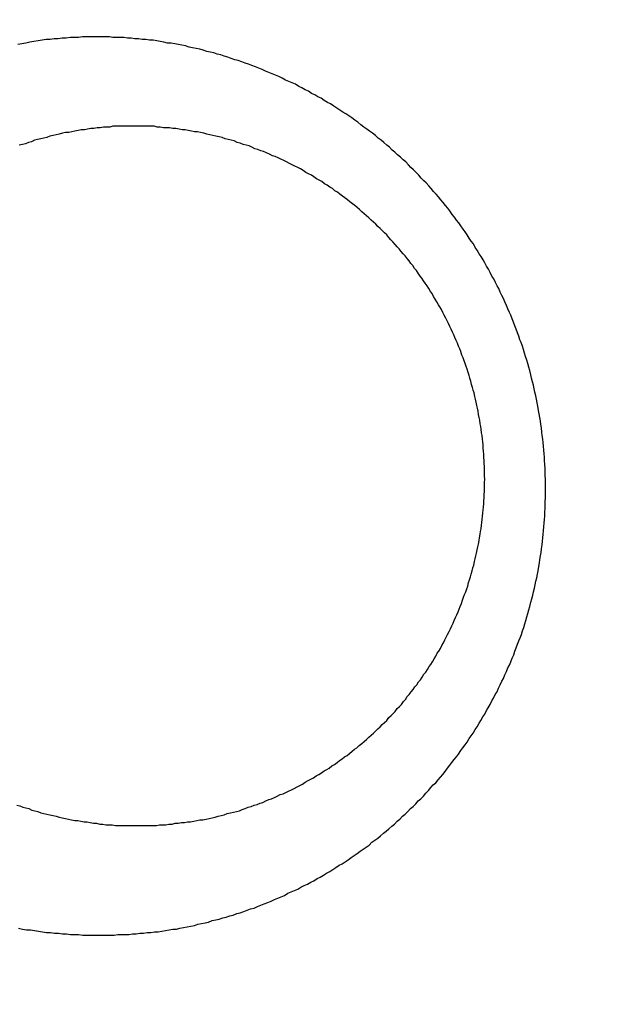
# Model space of a CAD drawing. Header units: millimetres. Extents: x -604189 to 881711, y -381903 to -7297.
# Tile 179 of 256: x -587985 to -587976, y -164960 to -164946. Entities that reach past the tile are written whole.
import ezdxf

# ---------------------------------------------------------------- set-up
doc = ezdxf.new("R2010")
doc.units = ezdxf.units.MM
doc.header["$LTSCALE"] = 100
doc.linetypes.add('0.5_0.5', pattern=[1, 0.5, -0.5])
doc.linetypes.add('ACAD_ISO04W100', pattern=[30.5, 24, -3, 0.5, -3])
doc.layers.get('Defpoints').update_dxf_attribs({"color": 30})
doc.layers.add('OPIS', color=7, linetype='Continuous')
doc.layers.add('strop osie', color=80, linetype='ACAD_ISO04W100', lineweight=5)
doc.styles.get("Standard").update_dxf_attribs({"font": 'romans.shx', "width": 0.5})
doc.dimstyles.new('1 50', dxfattribs={"dimtxt": 150, "dimasz": 80, "dimexe": 1, "dimexo": 1, "dimgap": 20, "dimtad": 1, "dimdec": 0, "dimlfac": 0.1, "dimtxsty": 'Standard', "dimblk": 'ARCHTICK', "dimcen": 200, "dimclrd": 2, "dimadec": 1, "dimazin": 0, "dimtfac": 1, "dimtdec": 0, "dimtmove": 0, "dimatfit": 3, "dimldrblk": 'ARCHTICK', "dimfxl": 120, "dimfxlon": 1, "dimtfill": 1, "dimarcsym": 0})

# ---------------------------------------------------------------- blocks, each defined once
blk = doc.blocks.new('_ArchTick')
at = {"layer": 'strop osie', "color": 0, "const_width": 0.15}
blk.add_lwpolyline([(-0.5, -0.5), (0.5, 0.5)], dxfattribs=at)
blk = doc.blocks.new('*D3294')
at = {"layer": 'Defpoints', "color": 0, "linetype": 'ByBlock', "lineweight": 5, "transparency": 16777216}
for p in [(-595783.126, -159420.303), (-593748.924, -159420.303), (-552118.935, -179940.303)]:
    blk.add_point(p, dxfattribs=at)
at = {"layer": 'OPIS', "color": 0, "linetype": 'Continuous', "lineweight": -2, "transparency": 16777216}
for p, q in [((-595723.126, -159420.303), (-595784.126, -159420.303)), ((-595723.126, -179940.303), (-595784.126, -179940.303))]:
    blk.add_line(p, q, dxfattribs=at)
at = {"layer": 'OPIS', "color": 2, "lineweight": -2, "transparency": 16777216}
blk.add_line((-595783.126, -179940.303), (-595783.126, -159420.303), dxfattribs=at)
at = {"layer": 'OPIS', "color": 2, "linetype": 'ByBlock', "lineweight": -2, "transparency": 16777216, "xscale": 80, "yscale": 80, "zscale": 80}
for p, rotation in [((-595783.126, -159420.303), 90), ((-595783.126, -179940.303), 270)]:
    blk.add_blockref('_ArchTick', p, dxfattribs=dict(at, rotation=rotation))
at = {"layer": 'OPIS', "color": 0, "linetype": 'ByBlock', "lineweight": 13, "transparency": 16777216, "insert": (-595878.126, -169680.303), "char_height": 150, "attachment_point": 5, "rotation": 90, "bg_fill": 3, "box_fill_scale": 1.1, "bg_fill_color": 256, "bg_fill_true_color": 13158600, "bg_fill_transparency": 0}
blk.add_mtext('2052', dxfattribs=at)

msp = doc.modelspace()

# ---------------------------------------------------------------- hatches: boundary and pattern name
at = {"layer": 'OPIS', "linetype": 'ByBlock', "lineweight": 15}
h = msp.add_hatch(dxfattribs=at)
h.set_pattern_fill('ANSI37', color=0, scale=80, angle=45)
h.set_pattern_definition([(90, (-306927.96, 32475.8), (-254, 0), []), (180, (-306927.96, 32475.8), (-3e-14, -254), [])])
edge = h.paths.add_edge_path()
edge.add_arc((-587934.086, -167378.931), 50, 0, 90)
edge.add_line((-587934.086, -167328.931), (-588139.086, -167328.93))
edge.add_arc((-588139.086, -167378.93), 50, 89.9996, 180)
edge.add_line((-588189.086, -167378.93), (-588189.086, -167822.93))
edge.add_arc((-588139.086, -167822.93), 50, 180, 270)
edge.add_line((-588139.086, -167872.93), (-587934.085, -167872.931))
edge.add_arc((-587934.086, -167822.931), 50, 270.0014, 360)
edge.add_line((-587884.086, -167822.931), (-587884.086, -167378.931))
edge = h.paths.add_edge_path()
edge.add_arc((-587934.086, -167378.931), 50, 0, 90)
edge.add_line((-587934.086, -167328.931), (-588139.086, -167328.93))
edge.add_arc((-588139.086, -167378.93), 50, 89.9996, 180)
edge.add_line((-588189.086, -167378.93), (-588189.086, -167822.93))
edge.add_arc((-588139.086, -167822.93), 50, 180, 270)
edge.add_line((-588139.086, -167872.93), (-587934.085, -167872.931))
edge.add_arc((-587934.086, -167822.931), 50, 270.0014, 360)
edge.add_line((-587884.086, -167822.931), (-587884.086, -167378.931))
edge = h.paths.add_edge_path()
edge.add_line((-588244.087, -167300.93), (-587769.086, -167300.93))
edge.add_line((-587769.086, -167300.93), (-587769.086, -167900.93))
edge.add_line((-587769.086, -167900.93), (-588243.789, -167900.93))
edge.add_arc((-588244.086, -167892.935), 8, 180, 272.1285, ccw=False)
edge.add_line((-588252.086, -167892.935), (-588252.086, -167308.93))
edge.add_arc((-588244.086, -167308.93), 8, 90.0036, 180, ccw=False)
h.paths.add_polyline_path([(-589864.932, -164217.829), (-589865.004, -164223.092), (-589865.079, -164228.355), (-589865.156, -164233.617), (-589865.235, -164238.88), (-589865.318, -164244.143), (-589865.402, -164249.406), (-589865.489, -164254.669), (-589865.579, -164259.931), (-589865.671, -164265.194), (-589865.766, -164270.457), (-589865.863, -164275.719), (-589865.962, -164280.982), (-589866.064, -164286.244), (-589866.169, -164291.506), (-589866.276, -164296.769), (-589866.386, -164302.031), (-589866.498, -164307.293), (-589866.613, -164312.556), (-589866.73, -164317.818), (-589866.85, -164323.08), (-589866.972, -164328.342), (-589867.097, -164333.604), (-589867.225, -164338.866), (-589867.355, -164344.127), (-589867.488, -164349.389), (-589867.623, -164354.651), (-589867.76, -164359.913), (-589867.901, -164365.174), (-589868.043, -164370.436), (-589868.189, -164375.697), (-589868.337, -164380.958), (-589868.487, -164386.22), (-589868.64, -164391.481), (-589868.795, -164396.742), (-589868.953, -164402.003), (-590219.489, -164402.003), (-590219.664, -164396.198), (-590219.835, -164390.392), (-590220.003, -164384.587), (-590220.168, -164378.781), (-590220.329, -164372.976), (-590220.488, -164367.17), (-590220.643, -164361.364), (-590220.796, -164355.558), (-590220.945, -164349.752), (-590221.092, -164343.946), (-590221.235, -164338.14), (-590221.375, -164332.334), (-590221.512, -164326.527), (-590221.646, -164320.721), (-590221.777, -164314.914), (-590221.904, -164309.108), (-590222.029, -164303.301), (-590222.151, -164297.495), (-590222.269, -164291.688), (-590222.385, -164285.881), (-590222.497, -164280.074), (-590222.606, -164274.267), (-590222.713, -164268.461), (-590222.816, -164262.653), (-590222.916, -164256.846), (-590223.014, -164251.039), (-590223.108, -164245.232), (-590223.199, -164239.425), (-590223.287, -164233.618), (-590223.372, -164227.81), (-590223.454, -164222.003), (-590223.533, -164216.196), (-590223.609, -164210.388), (-590223.682, -164204.581), (-590223.751, -164198.773), (-590223.818, -164192.966), (-590223.881, -164187.158), (-590223.941, -164181.35), (-590223.997, -164175.543), (-590224.051, -164169.735), (-590224.101, -164163.927), (-590224.147, -164158.12), (-590224.191, -164152.312), (-590224.231, -164146.504), (-590224.267, -164140.696), (-590224.301, -164134.888), (-590224.332, -164129.081), (-590224.361, -164123.273), (-590224.388, -164117.465), (-590224.413, -164111.657), (-590224.437, -164105.849), (-590224.459, -164100.041), (-590224.475, -164094.233), (-590224.48, -164088.425), (-590224.472, -164082.617), (-590224.448, -164076.809), (-590224.406, -164071.002), (-590224.347, -164065.194), (-590224.269, -164059.387), (-590224.171, -164053.58), (-590224.054, -164047.773), (-590223.917, -164041.967), (-590223.759, -164036.161), (-590223.581, -164030.356), (-590223.381, -164024.551), (-590223.159, -164018.747), (-590222.914, -164012.944), (-590222.642, -164007.143), (-590222.341, -164001.342), (-590222.009, -163995.544), (-590221.642, -163989.748), (-590221.238, -163983.954), (-590220.795, -163978.163), (-590220.304, -163972.376), (-590219.753, -163966.594), (-590219.129, -163960.82), (-590218.419, -163955.056), (-590217.605, -163949.306), (-590216.67, -163943.574), (-590215.596, -163937.865), (-590214.362, -163932.188), (-590212.941, -163926.557), (-590211.302, -163920.987), (-590209.416, -163915.495), (-590207.246, -163910.11), (-590204.744, -163904.869), (-590201.869, -163899.824), (-590198.582, -163895.036), (-590194.851, -163890.591), (-590190.671, -163886.563), (-590186.105, -163882.977), (-590181.224, -163879.833), (-590176.097, -163877.106), (-590170.784, -163874.761), (-590165.336, -163872.759), (-590159.785, -163871.064), (-590154.154, -163869.636), (-590148.468, -163868.44), (-590142.747, -163867.44), (-590137, -163866.603), (-590131.235, -163865.9), (-590125.458, -163865.297), (-590119.674, -163864.778), (-590113.884, -163864.334), (-590108.088, -163863.958), (-590102.289, -163863.646), (-590096.486, -163863.39), (-590090.681, -163863.186), (-590084.874, -163863.026), (-590079.068, -163862.906), (-590073.26, -163862.819), (-590067.453, -163862.761), (-590061.645, -163862.725), (-590055.837, -163862.707), (-590050.029, -163862.7), (-590044.221, -163862.698), (-590038.958, -163862.699), (-590033.694, -163862.704), (-590028.431, -163862.718), (-590023.167, -163862.744), (-590017.904, -163862.788), (-590012.641, -163862.852), (-590007.379, -163862.942), (-590002.117, -163863.062), (-589996.856, -163863.215), (-589991.596, -163863.407), (-589986.337, -163863.64), (-589981.081, -163863.919), (-589975.828, -163864.249), (-589970.579, -163864.634), (-589965.334, -163865.078), (-589960.096, -163865.587), (-589954.864, -163866.17), (-589949.645, -163866.847), (-589944.442, -163867.642), (-589939.263, -163868.578), (-589934.115, -163869.676), (-589929.013, -163870.965), (-589923.971, -163872.474), (-589919.009, -163874.23), (-589914.153, -163876.259), (-589909.436, -163878.591), (-589904.896, -163881.253), (-589900.585, -163884.268), (-589896.554, -163887.652), (-589892.857, -163891.394), (-589889.534, -163895.471), (-589886.574, -163899.824), (-589883.952, -163904.387), (-589881.64, -163909.114), (-589879.606, -163913.968), (-589877.817, -163918.918), (-589876.241, -163923.939), (-589874.854, -163929.016), (-589873.636, -163934.137), (-589872.564, -163939.29), (-589871.619, -163944.467), (-589870.784, -163949.663), (-589870.048, -163954.875), (-589869.397, -163960.099), (-589868.818, -163965.33), (-589868.302, -163970.568), (-589867.84, -163975.811), (-589867.421, -163981.058), (-589867.037, -163986.308), (-589866.685, -163991.559), (-589866.363, -163996.813), (-589866.067, -164002.068), (-589865.796, -164007.324), (-589865.549, -164012.582), (-589865.322, -164017.84), (-589865.116, -164023.1), (-589864.928, -164028.36), (-589864.759, -164033.621), (-589864.607, -164038.882), (-589864.472, -164044.144), (-589864.354, -164049.406), (-589864.252, -164054.668), (-589864.166, -164059.931), (-589864.096, -164065.194), (-589864.041, -164070.457), (-589864.001, -164075.72), (-589863.976, -164080.984), (-589863.964, -164086.247), (-589863.964, -164091.51), (-589863.974, -164096.774), (-589863.991, -164102.037), (-589864.012, -164107.301), (-589864.034, -164112.564), (-589864.057, -164117.828), (-589864.081, -164123.091), (-589864.107, -164128.354), (-589864.135, -164133.618), (-589864.165, -164138.881), (-589864.197, -164144.144), (-589864.232, -164149.408), (-589864.269, -164154.671), (-589864.31, -164159.934), (-589864.353, -164165.198), (-589864.399, -164170.461), (-589864.447, -164175.724), (-589864.498, -164180.987), (-589864.552, -164186.25), (-589864.609, -164191.513), (-589864.668, -164196.777), (-589864.73, -164202.04), (-589864.795, -164207.303), (-589864.862, -164212.566)])
h.paths.add_polyline_path([(-590463.924, -164407.051), (-587763.924, -164407.051), (-587763.924, -162910.783), (-590463.924, -162910.783)])
h.paths.add_polyline_path([(-590295.717, -164839.225), (-590289.91, -164839.127), (-590284.103, -164839.033), (-590278.295, -164838.942), (-590272.488, -164838.854), (-590266.681, -164838.769), (-590260.873, -164838.687), (-590255.066, -164838.608), (-590249.259, -164838.532), (-590243.451, -164838.459), (-590237.644, -164838.39), (-590231.836, -164838.323), (-590226.028, -164838.26), (-590220.221, -164838.2), (-590214.413, -164838.144), (-590208.605, -164838.09), (-590202.798, -164838.04), (-590196.99, -164837.994), (-590191.182, -164837.95), (-590185.374, -164837.91), (-590179.567, -164837.874), (-590173.759, -164837.84), (-590167.951, -164837.809), (-590162.143, -164837.78), (-590156.335, -164837.753), (-590150.527, -164837.728), (-590144.719, -164837.704), (-590138.912, -164837.682), (-590133.104, -164837.666), (-590127.296, -164837.661), (-590121.488, -164837.669), (-590115.68, -164837.693), (-590109.872, -164837.735), (-590104.065, -164837.794), (-590098.257, -164837.872), (-590092.45, -164837.97), (-590086.643, -164838.087), (-590080.837, -164838.224), (-590075.031, -164838.382), (-590069.226, -164838.56), (-590063.422, -164838.76), (-590057.618, -164838.982), (-590051.815, -164839.227), (-590046.013, -164839.499), (-590040.213, -164839.8), (-590034.415, -164840.132), (-590028.618, -164840.499), (-590022.825, -164840.903), (-590017.034, -164841.346), (-590011.246, -164841.837), (-590005.465, -164842.388), (-589999.691, -164843.012), (-589993.927, -164843.722), (-589988.176, -164844.536), (-589982.444, -164845.471), (-589976.736, -164846.545), (-589971.059, -164847.779), (-589965.428, -164849.2), (-589959.858, -164850.839), (-589954.366, -164852.725), (-589948.98, -164854.895), (-589943.739, -164857.397), (-589938.694, -164860.272), (-589933.906, -164863.559), (-589929.462, -164867.29), (-589925.433, -164871.47), (-589921.847, -164876.036), (-589918.704, -164880.917), (-589915.976, -164886.044), (-589913.631, -164891.357), (-589911.63, -164896.805), (-589909.934, -164902.356), (-589908.507, -164907.987), (-589907.31, -164913.673), (-589906.31, -164919.394), (-589905.474, -164925.141), (-589904.77, -164930.906), (-589904.168, -164936.683), (-589903.648, -164942.467), (-589903.204, -164948.257), (-589902.829, -164954.053), (-589902.516, -164959.852), (-589902.261, -164965.655), (-589902.056, -164971.46), (-589901.897, -164977.267), (-589901.776, -164983.073), (-589901.69, -164988.881), (-589901.631, -164994.688), (-589901.596, -165000.496), (-589901.577, -165006.304), (-589901.57, -165012.112), (-589901.569, -165017.92), (-589901.57, -165023.183), (-589901.575, -165028.447), (-589901.588, -165033.71), (-589901.615, -165038.974), (-589901.658, -165044.237), (-589901.723, -165049.5), (-589901.813, -165054.762), (-589901.932, -165060.024), (-589902.086, -165065.285), (-589902.277, -165070.545), (-589902.51, -165075.804), (-589902.79, -165081.06), (-589903.119, -165086.313), (-589903.504, -165091.562), (-589903.949, -165096.807), (-589904.458, -165102.045), (-589905.04, -165107.276), (-589905.717, -165112.496), (-589906.513, -165117.699), (-589907.448, -165122.878), (-589908.547, -165128.026), (-589909.836, -165133.128), (-589911.345, -165138.17), (-589913.1, -165143.132), (-589915.129, -165147.988), (-589917.461, -165152.705), (-589920.123, -165157.245), (-589923.139, -165161.556), (-589926.522, -165165.587), (-589930.265, -165169.284), (-589934.342, -165172.607), (-589938.694, -165175.567), (-589943.257, -165178.189), (-589947.985, -165180.501), (-589952.838, -165182.535), (-589957.788, -165184.324), (-589962.81, -165185.9), (-589967.887, -165187.287), (-589973.007, -165188.505), (-589978.16, -165189.577), (-589983.337, -165190.522), (-589988.534, -165191.357), (-589993.746, -165192.093), (-589998.969, -165192.744), (-590004.201, -165193.323), (-590009.439, -165193.839), (-590014.682, -165194.301), (-590019.929, -165194.72), (-590025.178, -165195.104), (-590030.43, -165195.456), (-590035.683, -165195.778), (-590040.938, -165196.074), (-590046.195, -165196.345), (-590051.452, -165196.592), (-590056.711, -165196.819), (-590061.97, -165197.025), (-590067.23, -165197.213), (-590072.491, -165197.382), (-590077.752, -165197.534), (-590083.014, -165197.669), (-590088.276, -165197.787), (-590093.539, -165197.889), (-590098.801, -165197.975), (-590104.064, -165198.045), (-590109.327, -165198.1), (-590114.591, -165198.14), (-590119.854, -165198.165), (-590125.118, -165198.177), (-590130.381, -165198.177), (-590135.644, -165198.167), (-590140.908, -165198.15), (-590146.171, -165198.129), (-590151.435, -165198.107), (-590156.698, -165198.084), (-590161.961, -165198.06), (-590167.225, -165198.034), (-590172.488, -165198.006), (-590177.752, -165197.976), (-590183.015, -165197.944), (-590188.278, -165197.909), (-590193.541, -165197.872), (-590198.805, -165197.831), (-590204.068, -165197.788), (-590209.331, -165197.742), (-590214.594, -165197.694), (-590219.858, -165197.643), (-590225.121, -165197.589), (-590230.384, -165197.532), (-590235.647, -165197.473), (-590240.91, -165197.411), (-590246.173, -165197.346), (-590251.436, -165197.279), (-590256.699, -165197.209), (-590261.962, -165197.137), (-590267.225, -165197.062), (-590272.488, -165196.985), (-590277.751, -165196.906), (-590283.014, -165196.823), (-590288.276, -165196.739), (-590293.539, -165196.652), (-590298.802, -165196.562), (-590304.064, -165196.47), (-590309.327, -165196.375), (-590314.59, -165196.278), (-590319.852, -165196.179), (-590325.115, -165196.077), (-590330.377, -165195.972), (-590335.639, -165195.865), (-590340.902, -165195.755), (-590346.164, -165195.643), (-590351.426, -165195.528), (-590356.688, -165195.411), (-590361.95, -165195.291), (-590367.212, -165195.169), (-590372.474, -165195.044), (-590377.736, -165194.916), (-590382.998, -165194.786), (-590388.26, -165194.653), (-590393.521, -165194.518), (-590398.783, -165194.381), (-590404.045, -165194.24), (-590409.306, -165194.098), (-590414.568, -165193.952), (-590419.829, -165193.804), (-590425.09, -165193.654), (-590430.351, -165193.501), (-590435.613, -165193.346), (-590440.874, -165193.188), (-590440.874, -164842.652), (-590435.068, -164842.477), (-590429.263, -164842.306), (-590423.457, -164842.138), (-590417.652, -164841.973), (-590411.846, -164841.812), (-590406.04, -164841.653), (-590400.235, -164841.498), (-590394.429, -164841.345), (-590388.623, -164841.196), (-590382.817, -164841.049), (-590377.01, -164840.906), (-590371.204, -164840.766), (-590365.398, -164840.629), (-590359.591, -164840.495), (-590353.785, -164840.364), (-590347.978, -164840.237), (-590342.172, -164840.112), (-590336.365, -164839.99), (-590330.558, -164839.872), (-590324.752, -164839.756), (-590318.945, -164839.644), (-590313.138, -164839.535), (-590307.331, -164839.428), (-590301.524, -164839.325)])
edge = h.paths.add_edge_path()
edge.add_arc((-590093.924, -162268.543), 50, 0, 90.0004)
edge.add_line((-590093.924, -162218.543), (-590298.924, -162218.545))
edge.add_arc((-590298.924, -162268.545), 50, 90.0009, 180)
edge.add_line((-590348.924, -162268.545), (-590348.924, -162712.545))
edge.add_arc((-590298.924, -162712.545), 50, 180, 270.0022)
edge.add_line((-590298.922, -162762.545), (-590093.923, -162762.543))
edge.add_arc((-590093.924, -162712.543), 50, 270.0009, 360)
edge.add_line((-590043.924, -162712.543), (-590043.924, -162268.543))
edge = h.paths.add_edge_path()
edge.add_arc((-590093.924, -161668.543), 50, 0, 90.0004)
edge.add_line((-590093.924, -161618.543), (-590298.924, -161618.545))
edge.add_arc((-590298.924, -161668.545), 50, 90.0009, 180)
edge.add_line((-590348.924, -161668.545), (-590348.924, -162112.545))
edge.add_arc((-590298.924, -162112.545), 50, 180, 270.0022)
edge.add_line((-590298.922, -162162.545), (-590093.923, -162162.543))
edge.add_arc((-590093.924, -162112.543), 50, 270.0009, 360)
edge.add_line((-590043.924, -162112.543), (-590043.924, -161668.543))
h.paths.add_polyline_path([(-590463.924, -162790.543), (-587763.924, -162790.543), (-587763.924, -161590.543), (-590463.924, -161590.543)])
edge = h.paths.add_edge_path()
edge.add_arc((-588139.086, -168270.003), 50, 89.9996, 180)
edge.add_line((-588189.086, -168270.003), (-588189.086, -168714.003))
edge.add_arc((-588139.086, -168714.003), 50, 180, 270)
edge.add_line((-588139.086, -168764.003), (-587934.085, -168764.004))
edge.add_arc((-587934.086, -168714.004), 50, 270.0014, 360)
edge.add_line((-587884.086, -168714.004), (-587884.086, -168270.004))
edge.add_arc((-587934.086, -168270.004), 50, 0, 90)
edge.add_line((-587934.086, -168220.004), (-588139.086, -168220.003))
edge = h.paths.add_edge_path()
edge.add_arc((-587934.086, -169161.078), 50, 0, 90)
edge.add_line((-587934.086, -169111.078), (-588139.086, -169111.076))
edge.add_arc((-588139.086, -169161.076), 50, 89.9996, 180)
edge.add_line((-588189.086, -169161.076), (-588189.086, -169605.076))
edge.add_arc((-588139.086, -169605.076), 50, 180, 270)
edge.add_line((-588139.086, -169655.076), (-587934.085, -169655.078))
edge.add_arc((-587934.086, -169605.078), 50, 270.0014, 360)
edge.add_line((-587884.086, -169605.078), (-587884.086, -169161.078))
edge = h.paths.add_edge_path()
edge.add_arc((-588139.086, -170052.15), 50, 89.9996, 180)
edge.add_line((-588189.086, -170052.15), (-588189.086, -170496.15))
edge.add_arc((-588139.086, -170496.15), 50, 180, 270)
edge.add_line((-588139.086, -170546.15), (-587934.085, -170546.151))
edge.add_arc((-587934.086, -170496.151), 50, 270.0014, 360)
edge.add_line((-587884.086, -170496.151), (-587884.086, -170052.151))
edge.add_arc((-587934.086, -170052.151), 50, 0, 90)
edge.add_line((-587934.086, -170002.151), (-588139.086, -170002.15))
edge = h.paths.add_edge_path()
edge.add_arc((-588139.086, -170943.223), 50, 89.9996, 180)
edge.add_line((-588189.086, -170943.223), (-588189.086, -171387.223))
edge.add_arc((-588139.086, -171387.223), 50, 180, 270)
edge.add_line((-588139.086, -171437.223), (-587934.085, -171437.224))
edge.add_arc((-587934.086, -171387.224), 50, 270.0014, 360)
edge.add_line((-587884.086, -171387.224), (-587884.086, -170943.224))
edge.add_arc((-587934.086, -170943.224), 50, 0, 90)
edge.add_line((-587934.086, -170893.224), (-588139.086, -170893.223))
h.paths.add_polyline_path([(-587763.924, -164527.291), (-590463.924, -164527.291), (-590463.924, -171970.3), (-587763.924, -171970.3)])

# ---------------------------------------------------------------- next in the draw order: dimensions: what is measured, and where the dimension line sits
at = {"layer": 'OPIS', "color": 0, "linetype": 'ByBlock', "lineweight": 13}
dim = msp.add_linear_dim(base=(-595783.126, -159420.303), p1=(-552118.935, -179940.303), p2=(-593748.924, -159420.303), angle=90, dimstyle='1 50', override={"dimtmove": 1, "dimfxl": 60, "dimarcsym": 1}, dxfattribs=at)
dim.commit()
dim.dimension.update_dxf_attribs({"geometry": '*D3294', "text_midpoint": (-595878.126, -169680.303)})

# ---------------------------------------------------------------- next in the draw order: hatches: boundary and pattern name
at = {"layer": 'OPIS', "linetype": '0.5_0.5', "lineweight": 13}
h = msp.add_hatch(dxfattribs=at)
h.set_pattern_fill('ANSI37', color=0, scale=130)
h.set_pattern_definition([(45, (-597218.54, 256668.8), (-291.85832, 291.85832), []), (135, (-597218.54, 256668.8), (-291.85832, -291.85832), [])])
edge = h.paths.add_edge_path(flags=16)
edge.add_line((-570958.916, -168985.281), (-571058.916, -168985.281))
edge.add_line((-571058.916, -168985.281), (-572598.916, -168985.281))
edge.add_line((-572598.916, -168985.281), (-572598.915, -170470.3))
edge.add_line((-572598.915, -170470.3), (-570825.763, -170470.3))
edge.add_arc((-570508.916, -170339.099), 342.937, 180, 202.49364, ccw=False)
edge.add_arc((-570508.916, -170339.099), 342.937, 90, 180, ccw=False)
edge.add_line((-570508.916, -169996.163), (-570508.916, -169764.704))
edge.add_arc((-570058.916, -168985.281), 900, 180, 240, ccw=False)
edge = h.paths.add_edge_path(flags=17)
edge.add_line((-569358.915, -170085.281), (-569358.916, -168985.281))
edge.add_line((-569358.916, -168985.281), (-569358.917, -168985.281))
edge.add_line((-569358.917, -168985.281), (-569958.916, -168985.281))
edge.add_line((-569958.916, -168985.281), (-570058.916, -168985.281))
edge.add_line((-570058.916, -168985.281), (-570058.916, -168925.281))
edge.add_line((-570058.916, -168925.281), (-569958.916, -168925.281))
edge.add_line((-569958.916, -168925.281), (-569958.916, -168865.281))
edge.add_line((-569958.916, -168865.281), (-569358.916, -168865.281))
edge.add_line((-569358.916, -168865.281), (-569358.917, -166865.281))
edge.add_line((-569358.917, -166865.281), (-574098.917, -166865.286))
edge.add_line((-574098.917, -166865.286), (-574098.914, -171970.3))
edge.add_line((-574098.914, -171970.3), (-572608.913, -171970.3))
edge.add_line((-572608.913, -171970.3), (-571504.913, -170590.3))
edge.add_line((-571504.913, -170590.3), (-572718.915, -170590.3))
edge.add_line((-572718.915, -170590.3), (-572718.916, -168865.281))
edge.add_line((-572718.916, -168865.281), (-571058.916, -168865.281))
edge.add_line((-571058.916, -168865.281), (-571058.916, -168925.281))
edge.add_line((-571058.916, -168925.281), (-570958.916, -168925.281))
edge.add_line((-570958.916, -168925.281), (-570958.916, -168985.281))
edge.add_arc((-570058.916, -168985.281), 900, 180, 240)
edge.add_line((-570508.916, -169764.704), (-570508.916, -169996.163))
edge.add_arc((-570508.916, -170339.099), 342.937, 0, 90, ccw=False)
edge.add_arc((-570508.916, -170339.099), 342.937, 208.97989, 360, ccw=False)
edge.add_line((-570808.913, -170505.253), (-570808.913, -171171.086))
edge.add_arc((-570808.913, -171220.3), 49.214, 0, 90, ccw=False)
edge.add_arc((-570808.913, -171220.3), 49.214, 270, 360, ccw=False)
edge.add_line((-570808.913, -171269.514), (-570808.913, -171970.3))
edge.add_line((-570808.913, -171970.3), (-569358.914, -171970.3))
edge.add_line((-569358.914, -171970.3), (-569358.915, -170085.281))
h.paths.add_polyline_path([(-561118.924, -159870.303), (-590334.655, -159870.303), (-590334.655, -161470.303), (-562318.924, -161470.303), (-562318.924, -172095.292), (-561118.924, -172095.291), (-561118.924, -168350.303), (-552073.919, -168350.303), (-552073.92, -167150.303), (-561118.924, -167150.303)])
h.paths.add_polyline_path([(-572856.927, -169813.68), (-569451.07, -169813.68), (-569451.07, -169408.68), (-572856.927, -169408.68)], flags=16)

# ---------------------------------------------------------------- next in the draw order: linework, layer by layer
at = {"color": 0}
for points in [[(-587983.788, -164945.878, 0), (-587983.846, -164945.878, 0), (-587983.904, -164945.878, 0), (-587983.962, -164945.878, 0), (-587984.019, -164945.888, 0), (-587984.077, -164945.888, 0), (-587984.135, -164945.888, 0), (-587984.193, -164945.898, 0), (-587984.25, -164945.898, 0), (-587984.308, -164945.908, 0), (-587984.366, -164945.908, 0), (-587984.424, -164945.918, 0), (-587984.482, -164945.918, 0), (-587984.539, -164945.928, 0), (-587984.597, -164945.938, 0), (-587984.655, -164945.948, 0), (-587984.712, -164945.958, 0), (-587984.77, -164945.968, 0), (-587984.827, -164945.978, 0), (-587984.885, -164945.988, 0)], [(-587983.613, -164958.718, 0), (-587983.56, -164958.718, 0), (-587983.508, -164958.718, 0), (-587983.456, -164958.708, 0), (-587983.403, -164958.708, 0), (-587983.351, -164958.708, 0), (-587983.298, -164958.708, 0), (-587983.246, -164958.698, 0), (-587983.194, -164958.698, 0), (-587983.141, -164958.688, 0), (-587983.089, -164958.688, 0), (-587983.037, -164958.678, 0), (-587982.985, -164958.678, 0), (-587982.933, -164958.668, 0), (-587982.88, -164958.668, 0), (-587982.829, -164958.658, 0), (-587982.777, -164958.648, 0), (-587982.725, -164958.638, 0), (-587982.673, -164958.628, 0), (-587982.621, -164958.628, 0), (-587982.57, -164958.618, 0), (-587982.518, -164958.608, 0), (-587982.467, -164958.598, 0), (-587982.416, -164958.588, 0), (-587982.364, -164958.578, 0), (-587982.313, -164958.558, 0), (-587982.262, -164958.548, 0), (-587982.211, -164958.538, 0), (-587982.16, -164958.528, 0), (-587982.11, -164958.508, 0), (-587982.059, -164958.498, 0), (-587982.009, -164958.488, 0), (-587981.958, -164958.468, 0), (-587981.908, -164958.458, 0), (-587981.858, -164958.438, 0), (-587981.808, -164958.428, 0), (-587981.758, -164958.408, 0), (-587981.709, -164958.398, 0), (-587981.659, -164958.378, 0), (-587981.61, -164958.358, 0), (-587981.56, -164958.338, 0), (-587981.511, -164958.328, 0), (-587981.462, -164958.308, 0), (-587981.413, -164958.288, 0), (-587981.365, -164958.268, 0), (-587981.316, -164958.248, 0), (-587981.268, -164958.228, 0), (-587981.22, -164958.208, 0), (-587981.172, -164958.188, 0), (-587981.124, -164958.168, 0), (-587981.077, -164958.148, 0), (-587981.029, -164958.118, 0), (-587980.982, -164958.098, 0), (-587980.935, -164958.078, 0), (-587980.888, -164958.058, 0), (-587980.841, -164958.028, 0), (-587980.795, -164958.008, 0), (-587980.748, -164957.988, 0), (-587980.702, -164957.958, 0), (-587980.656, -164957.938, 0), (-587980.611, -164957.908, 0), (-587980.565, -164957.888, 0), (-587980.52, -164957.858, 0), (-587980.475, -164957.828, 0), (-587980.43, -164957.808, 0), (-587980.385, -164957.778, 0), (-587980.341, -164957.748, 0), (-587980.297, -164957.718, 0), (-587980.253, -164957.698, 0), (-587980.209, -164957.668, 0), (-587980.166, -164957.638, 0), (-587980.123, -164957.608, 0), (-587980.08, -164957.578, 0), (-587980.037, -164957.548, 0), (-587979.995, -164957.518, 0), (-587979.952, -164957.488, 0), (-587979.91, -164957.458, 0), (-587979.869, -164957.428, 0), (-587979.827, -164957.388, 0), (-587979.786, -164957.358, 0), (-587979.745, -164957.328, 0), (-587979.704, -164957.298, 0), (-587979.664, -164957.258, 0), (-587979.624, -164957.228, 0), (-587979.584, -164957.198, 0), (-587979.545, -164957.158, 0), (-587979.505, -164957.128, 0), (-587979.466, -164957.088, 0), (-587979.427, -164957.058, 0), (-587979.389, -164957.018, 0), (-587979.351, -164956.988, 0), (-587979.313, -164956.948, 0), (-587979.275, -164956.908, 0), (-587979.238, -164956.878, 0), (-587979.201, -164956.838, 0), (-587979.165, -164956.798, 0), (-587979.128, -164956.768, 0), (-587979.092, -164956.728, 0), (-587979.056, -164956.688, 0), (-587979.021, -164956.648, 0), (-587978.986, -164956.608, 0), (-587978.951, -164956.568, 0), (-587978.916, -164956.538, 0), (-587978.882, -164956.498, 0), (-587978.848, -164956.458, 0), (-587978.815, -164956.418, 0), (-587978.782, -164956.378, 0), (-587978.749, -164956.328, 0), (-587978.716, -164956.288, 0), (-587978.684, -164956.248, 0), (-587978.652, -164956.208, 0), (-587978.621, -164956.168, 0), (-587978.59, -164956.128, 0), (-587978.559, -164956.078, 0), (-587978.529, -164956.038, 0), (-587978.498, -164955.998, 0), (-587978.469, -164955.958, 0), (-587978.439, -164955.908, 0), (-587978.41, -164955.868, 0), (-587978.381, -164955.828, 0), (-587978.353, -164955.778, 0), (-587978.325, -164955.738, 0), (-587978.297, -164955.688, 0), (-587978.27, -164955.648, 0), (-587978.243, -164955.598, 0), (-587978.217, -164955.558, 0), (-587978.19, -164955.508, 0), (-587978.165, -164955.468, 0), (-587978.139, -164955.418, 0), (-587978.114, -164955.368, 0), (-587978.089, -164955.328, 0), (-587978.065, -164955.278, 0), (-587978.041, -164955.238, 0), (-587978.018, -164955.188, 0), (-587977.994, -164955.138, 0), (-587977.972, -164955.088, 0), (-587977.949, -164955.048, 0), (-587977.927, -164954.998, 0), (-587977.905, -164954.948, 0), (-587977.884, -164954.898, 0), (-587977.863, -164954.858, 0), (-587977.843, -164954.808, 0), (-587977.823, -164954.758, 0), (-587977.803, -164954.708, 0), (-587977.784, -164954.658, 0), (-587977.765, -164954.608, 0), (-587977.746, -164954.558, 0), (-587977.728, -164954.508, 0), (-587977.711, -164954.468, 0), (-587977.693, -164954.418, 0), (-587977.677, -164954.368, 0), (-587977.66, -164954.318, 0), (-587977.644, -164954.268, 0), (-587977.629, -164954.218, 0), (-587977.613, -164954.168, 0), (-587977.599, -164954.118, 0), (-587977.584, -164954.068, 0), (-587977.57, -164954.018, 0), (-587977.557, -164953.958, 0), (-587977.544, -164953.908, 0), (-587977.531, -164953.858, 0), (-587977.519, -164953.808, 0), (-587977.507, -164953.758, 0), (-587977.496, -164953.708, 0), (-587977.485, -164953.658, 0), (-587977.474, -164953.608, 0), (-587977.464, -164953.558, 0), (-587977.454, -164953.508, 0), (-587977.445, -164953.448, 0), (-587977.436, -164953.398, 0), (-587977.428, -164953.348, 0), (-587977.42, -164953.298, 0), (-587977.412, -164953.248, 0), (-587977.405, -164953.198, 0), (-587977.398, -164953.138, 0), (-587977.392, -164953.088, 0), (-587977.386, -164953.038, 0), (-587977.381, -164952.988, 0), (-587977.376, -164952.938, 0), (-587977.371, -164952.878, 0), (-587977.367, -164952.828, 0), (-587977.363, -164952.778, 0), (-587977.36, -164952.728, 0), (-587977.357, -164952.668, 0), (-587977.354, -164952.618, 0), (-587977.352, -164952.568, 0), (-587977.351, -164952.518, 0), (-587977.35, -164952.468, 0), (-587977.349, -164952.408, 0), (-587977.348, -164952.358, 0), (-587977.348, -164952.308, 0), (-587977.349, -164952.258, 0), (-587977.35, -164952.198, 0), (-587977.351, -164952.148, 0), (-587977.353, -164952.098, 0), (-587977.355, -164952.048, 0), (-587977.358, -164951.988, 0), (-587977.361, -164951.938, 0), (-587977.364, -164951.888, 0), (-587977.368, -164951.838, 0), (-587977.372, -164951.788, 0), (-587977.377, -164951.728, 0), (-587977.382, -164951.678, 0), (-587977.388, -164951.628, 0), (-587977.394, -164951.578, 0), (-587977.4, -164951.528, 0), (-587977.407, -164951.468, 0), (-587977.414, -164951.418, 0), (-587977.422, -164951.368, 0), (-587977.43, -164951.318, 0), (-587977.439, -164951.268, 0), (-587977.448, -164951.218, 0), (-587977.457, -164951.158, 0), (-587977.467, -164951.108, 0), (-587977.477, -164951.058, 0), (-587977.488, -164951.008, 0), (-587977.499, -164950.958, 0), (-587977.51, -164950.908, 0), (-587977.522, -164950.858, 0), (-587977.534, -164950.808, 0), (-587977.547, -164950.758, 0), (-587977.56, -164950.708, 0), (-587977.573, -164950.648, 0), (-587977.587, -164950.598, 0), (-587977.602, -164950.548, 0), (-587977.616, -164950.498, 0), (-587977.632, -164950.448, 0), (-587977.647, -164950.398, 0), (-587977.663, -164950.348, 0), (-587977.679, -164950.298, 0), (-587977.696, -164950.248, 0), (-587977.713, -164950.208, 0), (-587977.731, -164950.158, 0), (-587977.749, -164950.108, 0), (-587977.767, -164950.058, 0), (-587977.786, -164950.008, 0), (-587977.805, -164949.958, 0), (-587977.824, -164949.908, 0), (-587977.844, -164949.858, 0), (-587977.864, -164949.818, 0), (-587977.885, -164949.768, 0), (-587977.906, -164949.718, 0), (-587977.928, -164949.668, 0), (-587977.949, -164949.618, 0), (-587977.972, -164949.578, 0), (-587977.994, -164949.528, 0), (-587978.017, -164949.478, 0), (-587978.041, -164949.438, 0), (-587978.064, -164949.388, 0), (-587978.088, -164949.338, 0), (-587978.113, -164949.298, 0), (-587978.138, -164949.248, 0), (-587978.163, -164949.198, 0), (-587978.189, -164949.158, 0), (-587978.215, -164949.108, 0), (-587978.241, -164949.068, 0), (-587978.268, -164949.018, 0), (-587978.295, -164948.978, 0), (-587978.323, -164948.928, 0), (-587978.351, -164948.888, 0), (-587978.379, -164948.838, 0), (-587978.408, -164948.798, 0), (-587978.437, -164948.758, 0), (-587978.466, -164948.708, 0), (-587978.496, -164948.668, 0), (-587978.526, -164948.628, 0), (-587978.556, -164948.578, 0), (-587978.587, -164948.538, 0), (-587978.618, -164948.498, 0), (-587978.649, -164948.458, 0), (-587978.681, -164948.418, 0), (-587978.713, -164948.368, 0), (-587978.745, -164948.328, 0), (-587978.778, -164948.288, 0), (-587978.811, -164948.248, 0), (-587978.845, -164948.208, 0), (-587978.878, -164948.168, 0), (-587978.912, -164948.128, 0), (-587978.947, -164948.088, 0), (-587978.981, -164948.048, 0), (-587979.016, -164948.008, 0), (-587979.052, -164947.968, 0), (-587979.087, -164947.938, 0), (-587979.123, -164947.898, 0), (-587979.159, -164947.858, 0), (-587979.196, -164947.818, 0), (-587979.233, -164947.778, 0), (-587979.27, -164947.748, 0), (-587979.307, -164947.708, 0), (-587979.345, -164947.668, 0), (-587979.383, -164947.638, 0), (-587979.421, -164947.598, 0), (-587979.46, -164947.568, 0), (-587979.498, -164947.528, 0), (-587979.537, -164947.498, 0), (-587979.577, -164947.458, 0), (-587979.616, -164947.428, 0), (-587979.656, -164947.388, 0), (-587979.697, -164947.358, 0), (-587979.737, -164947.328, 0), (-587979.778, -164947.288, 0), (-587979.819, -164947.258, 0), (-587979.86, -164947.228, 0), (-587979.901, -164947.198, 0), (-587979.943, -164947.168, 0), (-587979.985, -164947.138, 0), (-587980.027, -164947.098, 0), (-587980.07, -164947.068, 0), (-587980.113, -164947.038, 0), (-587980.156, -164947.008, 0), (-587980.199, -164946.978, 0), (-587980.242, -164946.958, 0), (-587980.286, -164946.928, 0), (-587980.33, -164946.898, 0), (-587980.374, -164946.868, 0), (-587980.418, -164946.838, 0), (-587980.463, -164946.818, 0), (-587980.508, -164946.788, 0), (-587980.553, -164946.758, 0), (-587980.598, -164946.738, 0), (-587980.643, -164946.708, 0), (-587980.689, -164946.688, 0), (-587980.735, -164946.658, 0), (-587980.781, -164946.638, 0), (-587980.827, -164946.608, 0), (-587980.873, -164946.588, 0), (-587980.92, -164946.558, 0), (-587980.967, -164946.538, 0), (-587981.014, -164946.518, 0), (-587981.061, -164946.498, 0), (-587981.108, -164946.468, 0), (-587981.156, -164946.448, 0), (-587981.203, -164946.428, 0), (-587981.251, -164946.408, 0), (-587981.299, -164946.388, 0), (-587981.347, -164946.368, 0), (-587981.395, -164946.348, 0), (-587981.444, -164946.328, 0), (-587981.492, -164946.308, 0), (-587981.541, -164946.288, 0), (-587981.59, -164946.268, 0), (-587981.639, -164946.258, 0), (-587981.688, -164946.238, 0), (-587981.737, -164946.218, 0), (-587981.787, -164946.208, 0), (-587981.836, -164946.188, 0), (-587981.886, -164946.168, 0), (-587981.936, -164946.158, 0), (-587981.986, -164946.138, 0), (-587982.036, -164946.128, 0), (-587982.086, -164946.108, 0), (-587982.136, -164946.098, 0), (-587982.187, -164946.088, 0), (-587982.237, -164946.068, 0), (-587982.288, -164946.058, 0), (-587982.338, -164946.048, 0), (-587982.389, -164946.038, 0), (-587982.44, -164946.028, 0), (-587982.491, -164946.008, 0), (-587982.542, -164945.998, 0), (-587982.593, -164945.988, 0), (-587982.644, -164945.978, 0), (-587982.696, -164945.968, 0), (-587982.747, -164945.968, 0), (-587982.798, -164945.958, 0), (-587982.85, -164945.948, 0), (-587982.902, -164945.938, 0), (-587982.953, -164945.928, 0), (-587983.005, -164945.928, 0), (-587983.057, -164945.918, 0), (-587983.109, -164945.918, 0), (-587983.161, -164945.908, 0), (-587983.213, -164945.908, 0), (-587983.265, -164945.898, 0), (-587983.317, -164945.898, 0), (-587983.369, -164945.888, 0), (-587983.421, -164945.888, 0), (-587983.474, -164945.888, 0), (-587983.526, -164945.888, 0), (-587983.578, -164945.878, 0), (-587983.631, -164945.878, 0), (-587983.683, -164945.878, 0), (-587983.736, -164945.878, 0), (-587983.788, -164945.878, 0)], [(-587983.254, -164947.158, 0), (-587983.3, -164947.158, 0), (-587983.345, -164947.158, 0), (-587983.391, -164947.158, 0), (-587983.436, -164947.158, 0), (-587983.481, -164947.158, 0), (-587983.527, -164947.158, 0), (-587983.572, -164947.168, 0), (-587983.618, -164947.168, 0), (-587983.663, -164947.168, 0), (-587983.708, -164947.178, 0), (-587983.754, -164947.178, 0), (-587983.799, -164947.188, 0), (-587983.844, -164947.188, 0), (-587983.889, -164947.198, 0), (-587983.934, -164947.208, 0), (-587983.979, -164947.208, 0), (-587984.024, -164947.218, 0), (-587984.069, -164947.228, 0), (-587984.114, -164947.238, 0), (-587984.159, -164947.248, 0), (-587984.204, -164947.248, 0), (-587984.249, -164947.258, 0), (-587984.293, -164947.268, 0), (-587984.338, -164947.278, 0), (-587984.382, -164947.288, 0), (-587984.426, -164947.298, 0), (-587984.471, -164947.318, 0), (-587984.515, -164947.328, 0), (-587984.559, -164947.338, 0), (-587984.603, -164947.348, 0), (-587984.647, -164947.358, 0), (-587984.691, -164947.378, 0), (-587984.734, -164947.388, 0), (-587984.778, -164947.408, 0), (-587984.821, -164947.418, 0), (-587984.864, -164947.428, 0)], [(-587983.084, -164957.148, 0), (-587983.039, -164957.148, 0), (-587982.995, -164957.148, 0), (-587982.95, -164957.148, 0), (-587982.905, -164957.148, 0), (-587982.861, -164957.138, 0), (-587982.816, -164957.138, 0), (-587982.772, -164957.138, 0), (-587982.727, -164957.128, 0), (-587982.683, -164957.128, 0), (-587982.638, -164957.118, 0), (-587982.594, -164957.118, 0), (-587982.549, -164957.108, 0), (-587982.505, -164957.108, 0), (-587982.461, -164957.098, 0), (-587982.417, -164957.098, 0), (-587982.373, -164957.088, 0), (-587982.329, -164957.078, 0), (-587982.285, -164957.068, 0), (-587982.241, -164957.068, 0), (-587982.197, -164957.058, 0), (-587982.153, -164957.048, 0), (-587982.11, -164957.038, 0), (-587982.066, -164957.028, 0), (-587982.023, -164957.018, 0), (-587981.979, -164957.008, 0), (-587981.936, -164956.998, 0), (-587981.893, -164956.978, 0), (-587981.85, -164956.968, 0), (-587981.807, -164956.958, 0), (-587981.764, -164956.948, 0), (-587981.721, -164956.938, 0), (-587981.679, -164956.918, 0), (-587981.636, -164956.908, 0), (-587981.594, -164956.888, 0), (-587981.552, -164956.878, 0), (-587981.51, -164956.858, 0), (-587981.468, -164956.848, 0), (-587981.426, -164956.828, 0), (-587981.384, -164956.818, 0), (-587981.343, -164956.798, 0), (-587981.302, -164956.778, 0), (-587981.26, -164956.768, 0), (-587981.219, -164956.748, 0), (-587981.179, -164956.728, 0), (-587981.138, -164956.708, 0), (-587981.097, -164956.698, 0), (-587981.057, -164956.678, 0), (-587981.017, -164956.658, 0), (-587980.977, -164956.638, 0), (-587980.937, -164956.618, 0), (-587980.897, -164956.598, 0), (-587980.858, -164956.578, 0), (-587980.818, -164956.558, 0), (-587980.779, -164956.528, 0), (-587980.74, -164956.508, 0), (-587980.702, -164956.488, 0), (-587980.663, -164956.468, 0), (-587980.625, -164956.438, 0), (-587980.587, -164956.418, 0), (-587980.549, -164956.398, 0), (-587980.511, -164956.368, 0), (-587980.474, -164956.348, 0), (-587980.436, -164956.328, 0), (-587980.399, -164956.298, 0), (-587980.363, -164956.278, 0), (-587980.326, -164956.248, 0), (-587980.29, -164956.218, 0), (-587980.253, -164956.198, 0), (-587980.218, -164956.168, 0), (-587980.182, -164956.148, 0), (-587980.147, -164956.118, 0), (-587980.111, -164956.088, 0), (-587980.077, -164956.058, 0), (-587980.042, -164956.038, 0), (-587980.008, -164956.008, 0), (-587979.973, -164955.978, 0), (-587979.94, -164955.948, 0), (-587979.906, -164955.918, 0), (-587979.873, -164955.888, 0), (-587979.84, -164955.858, 0), (-587979.807, -164955.828, 0), (-587979.774, -164955.798, 0), (-587979.742, -164955.768, 0), (-587979.71, -164955.738, 0), (-587979.679, -164955.708, 0), (-587979.647, -164955.678, 0), (-587979.616, -164955.648, 0), (-587979.585, -164955.608, 0), (-587979.555, -164955.578, 0), (-587979.525, -164955.548, 0), (-587979.495, -164955.518, 0), (-587979.465, -164955.478, 0), (-587979.436, -164955.448, 0), (-587979.407, -164955.418, 0), (-587979.378, -164955.378, 0), (-587979.35, -164955.348, 0), (-587979.322, -164955.308, 0), (-587979.294, -164955.278, 0), (-587979.267, -164955.238, 0), (-587979.24, -164955.208, 0), (-587979.213, -164955.168, 0), (-587979.186, -164955.138, 0), (-587979.16, -164955.098, 0), (-587979.134, -164955.068, 0), (-587979.109, -164955.028, 0), (-587979.084, -164954.988, 0), (-587979.059, -164954.958, 0), (-587979.034, -164954.918, 0), (-587979.01, -164954.878, 0), (-587978.986, -164954.848, 0), (-587978.963, -164954.808, 0), (-587978.939, -164954.768, 0), (-587978.916, -164954.728, 0), (-587978.894, -164954.688, 0), (-587978.872, -164954.658, 0), (-587978.85, -164954.618, 0), (-587978.828, -164954.578, 0), (-587978.807, -164954.538, 0), (-587978.786, -164954.498, 0), (-587978.766, -164954.458, 0), (-587978.746, -164954.418, 0), (-587978.726, -164954.378, 0), (-587978.707, -164954.338, 0), (-587978.688, -164954.298, 0), (-587978.669, -164954.258, 0), (-587978.651, -164954.218, 0), (-587978.633, -164954.178, 0), (-587978.615, -164954.138, 0), (-587978.598, -164954.098, 0), (-587978.581, -164954.058, 0), (-587978.565, -164954.018, 0), (-587978.549, -164953.978, 0), (-587978.533, -164953.928, 0), (-587978.518, -164953.888, 0), (-587978.503, -164953.848, 0), (-587978.488, -164953.808, 0), (-587978.474, -164953.768, 0), (-587978.46, -164953.728, 0), (-587978.447, -164953.678, 0), (-587978.433, -164953.638, 0), (-587978.421, -164953.598, 0), (-587978.408, -164953.558, 0), (-587978.396, -164953.508, 0), (-587978.385, -164953.468, 0), (-587978.374, -164953.428, 0), (-587978.363, -164953.378, 0), (-587978.352, -164953.338, 0), (-587978.342, -164953.298, 0), (-587978.333, -164953.258, 0), (-587978.323, -164953.208, 0), (-587978.314, -164953.168, 0), (-587978.306, -164953.128, 0), (-587978.298, -164953.078, 0), (-587978.29, -164953.038, 0), (-587978.283, -164952.988, 0), (-587978.276, -164952.948, 0), (-587978.269, -164952.908, 0), (-587978.263, -164952.858, 0), (-587978.257, -164952.818, 0), (-587978.252, -164952.778, 0), (-587978.247, -164952.728, 0), (-587978.242, -164952.688, 0), (-587978.238, -164952.638, 0), (-587978.234, -164952.598, 0), (-587978.231, -164952.548, 0), (-587978.227, -164952.508, 0), (-587978.225, -164952.468, 0), (-587978.223, -164952.418, 0), (-587978.221, -164952.378, 0), (-587978.219, -164952.328, 0), (-587978.218, -164952.288, 0), (-587978.218, -164952.248, 0), (-587978.217, -164952.198, 0), (-587978.218, -164952.158, 0), (-587978.218, -164952.108, 0), (-587978.219, -164952.068, 0), (-587978.22, -164952.018, 0), (-587978.222, -164951.978, 0), (-587978.224, -164951.938, 0), (-587978.227, -164951.888, 0), (-587978.23, -164951.848, 0), (-587978.233, -164951.798, 0), (-587978.237, -164951.758, 0), (-587978.241, -164951.708, 0), (-587978.245, -164951.668, 0), (-587978.25, -164951.628, 0), (-587978.255, -164951.578, 0), (-587978.261, -164951.538, 0), (-587978.267, -164951.488, 0), (-587978.273, -164951.448, 0), (-587978.28, -164951.408, 0), (-587978.287, -164951.358, 0), (-587978.295, -164951.318, 0), (-587978.303, -164951.278, 0), (-587978.311, -164951.228, 0), (-587978.32, -164951.188, 0), (-587978.329, -164951.148, 0), (-587978.338, -164951.098, 0), (-587978.348, -164951.058, 0), (-587978.358, -164951.018, 0), (-587978.369, -164950.968, 0), (-587978.38, -164950.928, 0), (-587978.391, -164950.888, 0), (-587978.403, -164950.848, 0), (-587978.415, -164950.798, 0), (-587978.428, -164950.758, 0), (-587978.44, -164950.718, 0), (-587978.454, -164950.678, 0), (-587978.467, -164950.628, 0), (-587978.481, -164950.588, 0), (-587978.495, -164950.548, 0), (-587978.51, -164950.508, 0), (-587978.525, -164950.468, 0), (-587978.541, -164950.428, 0), (-587978.556, -164950.378, 0), (-587978.573, -164950.338, 0), (-587978.589, -164950.298, 0), (-587978.606, -164950.258, 0), (-587978.623, -164950.218, 0), (-587978.641, -164950.178, 0), (-587978.659, -164950.138, 0), (-587978.677, -164950.098, 0), (-587978.696, -164950.058, 0), (-587978.715, -164950.018, 0), (-587978.734, -164949.978, 0), (-587978.754, -164949.938, 0), (-587978.774, -164949.898, 0), (-587978.794, -164949.858, 0), (-587978.815, -164949.818, 0), (-587978.836, -164949.778, 0), (-587978.857, -164949.738, 0), (-587978.879, -164949.708, 0), (-587978.901, -164949.668, 0), (-587978.923, -164949.628, 0), (-587978.946, -164949.588, 0), (-587978.969, -164949.548, 0), (-587978.992, -164949.518, 0), (-587979.016, -164949.478, 0), (-587979.04, -164949.438, 0), (-587979.065, -164949.398, 0), (-587979.089, -164949.368, 0), (-587979.114, -164949.328, 0), (-587979.14, -164949.298, 0), (-587979.165, -164949.258, 0), (-587979.191, -164949.218, 0), (-587979.218, -164949.188, 0), (-587979.244, -164949.148, 0), (-587979.271, -164949.118, 0), (-587979.298, -164949.078, 0), (-587979.326, -164949.048, 0), (-587979.354, -164949.008, 0), (-587979.382, -164948.978, 0), (-587979.41, -164948.948, 0), (-587979.439, -164948.908, 0), (-587979.468, -164948.878, 0), (-587979.497, -164948.848, 0), (-587979.527, -164948.808, 0), (-587979.557, -164948.778, 0), (-587979.587, -164948.748, 0), (-587979.617, -164948.708, 0), (-587979.648, -164948.678, 0), (-587979.679, -164948.648, 0), (-587979.71, -164948.618, 0), (-587979.742, -164948.588, 0), (-587979.774, -164948.558, 0), (-587979.806, -164948.528, 0), (-587979.838, -164948.498, 0), (-587979.871, -164948.468, 0), (-587979.904, -164948.438, 0), (-587979.937, -164948.408, 0), (-587979.971, -164948.378, 0), (-587980.005, -164948.348, 0), (-587980.039, -164948.318, 0), (-587980.073, -164948.288, 0), (-587980.107, -164948.268, 0), (-587980.142, -164948.238, 0), (-587980.177, -164948.208, 0), (-587980.213, -164948.178, 0), (-587980.248, -164948.158, 0), (-587980.284, -164948.128, 0), (-587980.32, -164948.098, 0), (-587980.356, -164948.078, 0), (-587980.393, -164948.048, 0), (-587980.429, -164948.028, 0), (-587980.466, -164947.998, 0), (-587980.504, -164947.978, 0), (-587980.541, -164947.948, 0), (-587980.579, -164947.928, 0), (-587980.617, -164947.908, 0), (-587980.655, -164947.878, 0), (-587980.693, -164947.858, 0), (-587980.732, -164947.838, 0), (-587980.77, -164947.818, 0), (-587980.809, -164947.788, 0), (-587980.848, -164947.768, 0), (-587980.888, -164947.748, 0), (-587980.927, -164947.728, 0), (-587980.967, -164947.708, 0), (-587981.007, -164947.688, 0), (-587981.047, -164947.668, 0), (-587981.087, -164947.648, 0), (-587981.128, -164947.628, 0), (-587981.168, -164947.608, 0), (-587981.209, -164947.588, 0), (-587981.25, -164947.578, 0), (-587981.291, -164947.558, 0), (-587981.332, -164947.538, 0), (-587981.374, -164947.518, 0), (-587981.415, -164947.508, 0), (-587981.457, -164947.488, 0), (-587981.499, -164947.478, 0), (-587981.541, -164947.458, 0), (-587981.583, -164947.438, 0), (-587981.625, -164947.428, 0), (-587981.668, -164947.418, 0), (-587981.71, -164947.398, 0), (-587981.753, -164947.388, 0), (-587981.796, -164947.368, 0), (-587981.839, -164947.358, 0), (-587981.882, -164947.348, 0), (-587981.925, -164947.338, 0), (-587981.968, -164947.318, 0), (-587982.011, -164947.308, 0), (-587982.055, -164947.298, 0), (-587982.098, -164947.288, 0), (-587982.142, -164947.278, 0), (-587982.186, -164947.268, 0), (-587982.23, -164947.258, 0), (-587982.274, -164947.248, 0), (-587982.318, -164947.238, 0), (-587982.362, -164947.238, 0), (-587982.406, -164947.228, 0), (-587982.45, -164947.218, 0), (-587982.494, -164947.208, 0), (-587982.539, -164947.208, 0), (-587982.583, -164947.198, 0), (-587982.628, -164947.188, 0), (-587982.672, -164947.188, 0), (-587982.717, -164947.178, 0), (-587982.761, -164947.178, 0), (-587982.806, -164947.178, 0), (-587982.851, -164947.168, 0), (-587982.895, -164947.168, 0), (-587982.94, -164947.158, 0), (-587982.985, -164947.158, 0), (-587983.03, -164947.158, 0), (-587983.075, -164947.158, 0), (-587983.12, -164947.158, 0), (-587983.164, -164947.158, 0), (-587983.209, -164947.158, 0), (-587983.254, -164947.158, 0)], [(-587984.899, -164956.858, 0), (-587984.856, -164956.868, 0), (-587984.814, -164956.888, 0), (-587984.771, -164956.898, 0), (-587984.729, -164956.908, 0), (-587984.686, -164956.928, 0), (-587984.643, -164956.938, 0), (-587984.599, -164956.948, 0), (-587984.556, -164956.968, 0), (-587984.513, -164956.978, 0), (-587984.469, -164956.988, 0), (-587984.426, -164956.998, 0), (-587984.382, -164957.008, 0), (-587984.338, -164957.018, 0), (-587984.294, -164957.028, 0), (-587984.25, -164957.038, 0), (-587984.206, -164957.048, 0), (-587984.162, -164957.058, 0), (-587984.117, -164957.068, 0), (-587984.073, -164957.078, 0), (-587984.029, -164957.078, 0), (-587983.984, -164957.088, 0), (-587983.939, -164957.098, 0), (-587983.895, -164957.098, 0), (-587983.85, -164957.108, 0), (-587983.805, -164957.118, 0), (-587983.76, -164957.118, 0), (-587983.716, -164957.128, 0), (-587983.671, -164957.128, 0), (-587983.626, -164957.138, 0), (-587983.581, -164957.138, 0), (-587983.536, -164957.138, 0), (-587983.49, -164957.148, 0), (-587983.445, -164957.148, 0), (-587983.4, -164957.148, 0), (-587983.355, -164957.148, 0), (-587983.31, -164957.148, 0), (-587983.265, -164957.148, 0), (-587983.22, -164957.148, 0), (-587983.174, -164957.148, 0), (-587983.129, -164957.148, 0), (-587983.084, -164957.148, 0)], [(-587984.875, -164958.618, 0), (-587984.818, -164958.628, 0), (-587984.762, -164958.638, 0), (-587984.705, -164958.638, 0), (-587984.648, -164958.648, 0), (-587984.591, -164958.658, 0), (-587984.533, -164958.668, 0), (-587984.476, -164958.678, 0), (-587984.419, -164958.678, 0), (-587984.362, -164958.688, 0), (-587984.304, -164958.688, 0), (-587984.247, -164958.698, 0), (-587984.189, -164958.698, 0), (-587984.132, -164958.708, 0), (-587984.074, -164958.708, 0), (-587984.017, -164958.708, 0), (-587983.959, -164958.718, 0), (-587983.901, -164958.718, 0), (-587983.844, -164958.718, 0), (-587983.786, -164958.718, 0), (-587983.728, -164958.718, 0), (-587983.671, -164958.718, 0), (-587983.613, -164958.718, 0)]]:
    msp.add_polyline3d(points, dxfattribs=at)

doc.saveas('drawing.dxf')
